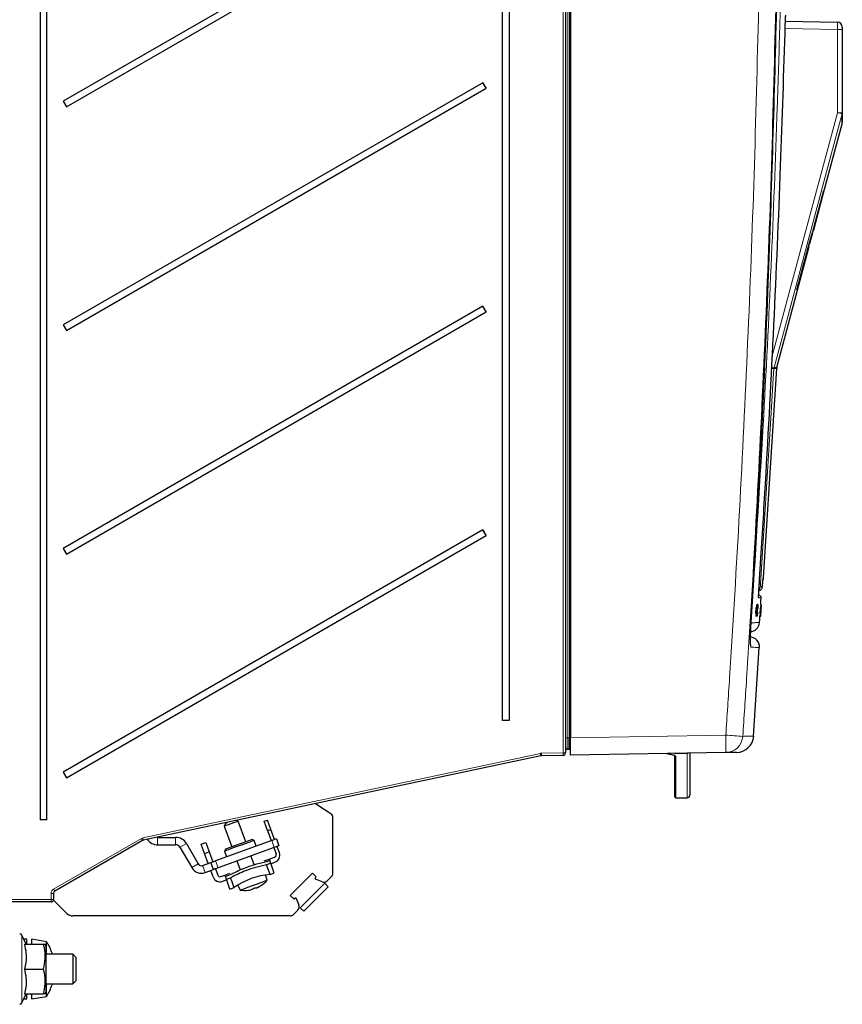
# Paper-space layout 'Blatt3' of a CAD drawing. Header units: millimetres. Extents: x 5 to 418, y 2 to 292.
# Tile 45 of 56: x 210 to 265, y 119 to 185. Entities that reach past the tile are written whole.
import ezdxf

# ---------------------------------------------------------------- set-up
doc = ezdxf.new("R2010")
doc.units = ezdxf.units.MM

psp = doc.layouts.new('Blatt3')

# ---------------------------------------------------------------- linework, layer by layer
at = {"color": 7, "linetype": 'Continuous', "lineweight": 18}
for p, q in [((246.2838, 236.206), (246.2838, 136.8723)), ((246.3858, 136.8723), (246.3858, 236.206)), ((245.9549, 135.8694), (245.9549, 232.4137)), ((264.3577, 184.3943), (260.8536, 184.4555)), ((264.3577, 178.8193), (264.3577, 184.3943)), ((264.6853, 184.3943), (264.3577, 184.3943)), ((264.3577, 178.8193), (264.6853, 178.8193)), ((260.0991, 161.6557), (260.1098, 161.7212)), ((260.2832, 161.6557), (260.0991, 161.6557)), ((260.1098, 161.7212), (260.2939, 161.7212)), ((259.3668, 147.504), (259.3671, 147.5089)), ((258.936, 145.3168), (258.9335, 145.317)), ((258.9565, 145.6176), (258.953, 145.6179)), ((259.2302, 145.5637), (259.2296, 145.5637)), ((246.2838, 136.8723), (246.1186, 136.8723)), ((246.3858, 136.8723), (246.2838, 136.8723)), ((246.3858, 136.8723), (246.4519, 136.8723)), ((246.4519, 136.8781), (256.8692, 137.0599)), ((217.7703, 130.1686), (244.437, 135.8368)), ((244.5005, 135.8441), (245.9549, 135.8694)), ((245.9549, 135.8694), (246.1186, 135.8694)), ((253.5186, 135.6218), (253.5186, 132.862)), ((254.2852, 132.862), (254.2852, 135.8338)), ((211.7883, 126.7332), (217.673, 130.1313)), ((218.7613, 130.2057), (218.7613, 129.7057)), ((219.9708, 130.2057), (219.9708, 129.7057)), ((220.6925, 129.789), (220.2595, 129.539)), ((226.5853, 129.532), (226.4142, 130.0019)), ((221.4815, 128.4224), (221.0485, 128.1724)), ((221.7781, 128.3144), (221.9491, 127.8446)), ((222.6555, 128.6338), (222.8265, 128.1639)), ((211.6216, 126.039), (211.6216, 126.4444)), ((211.6216, 126.4444), (211.7853, 126.4444)), ((207.6186, 126.039), (211.6216, 126.039)), ((211.6216, 126.039), (211.7853, 126.039)), ((209.6635, 123.6428), (209.6635, 119.1019))]:
    psp.add_line(p, q, dxfattribs=at)
at = {"color": 7, "linetype": 'Continuous', "lineweight": 25}
for p, q in [((246.4519, 236.2001), (246.4519, 136.8781)), ((246.1186, 232.4137), (246.1186, 135.8694)), ((210.8937, 231.3723), (210.8937, 131.3723)), ((211.3345, 131.3723), (211.3345, 231.3723)), ((241.8937, 138.039), (241.8937, 231.3723)), ((242.3345, 231.3723), (242.3345, 138.039)), ((240.5772, 195.8318), (212.4344, 179.5809)), ((212.651, 179.2057), (240.7938, 195.4566)), ((260.8703, 184.9551), (264.3577, 184.8942)), ((264.6853, 184.5609), (264.6853, 184.3943)), ((264.6853, 184.3943), (264.6853, 178.8193)), ((240.5772, 180.8318), (212.4344, 164.5809)), ((212.651, 164.2057), (240.7938, 180.4566)), ((240.7938, 180.4566), (240.5772, 180.8318)), ((212.4344, 179.5809), (212.651, 179.2057)), ((263.4789, 173.6079), (264.674, 178.0682)), ((263.1723, 172.4968), (263.4676, 173.6079)), ((263.4789, 173.6079), (263.4487, 173.6079)), ((262.769, 170.9583), (263.1812, 172.4968)), ((263.1463, 172.4968), (263.1741, 172.4968)), ((263.1741, 172.4968), (263.1812, 172.4968)), ((262.7271, 170.9583), (262.7585, 170.9583)), ((262.7585, 170.9583), (262.769, 170.9583)), ((260.2939, 161.7212), (262.4712, 169.8472)), ((262.4239, 169.8472), (262.458, 169.8472)), ((262.458, 169.8472), (262.4712, 169.8472)), ((262.4843, 170.0682), (262.5206, 170.0682)), ((261.6295, 166.9412), (261.6705, 166.9412)), ((240.5772, 165.8318), (212.4344, 149.5809)), ((240.7938, 165.4566), (240.5772, 165.8318)), ((212.651, 149.2057), (240.7938, 165.4566)), ((212.4344, 164.5809), (212.651, 164.2057)), ((259.4079, 147.6263), (260.2832, 161.6557)), ((240.5772, 150.8318), (212.4344, 134.5809)), ((240.7938, 150.4566), (240.5772, 150.8318)), ((212.651, 134.2057), (240.7938, 150.4566)), ((212.4344, 149.5809), (212.651, 149.2057)), ((259.036, 146.45), (259.0935, 146.445)), ((258.8826, 145.5979), (258.8665, 145.232)), ((258.9158, 145.5957), (258.8826, 145.5979)), ((258.8992, 145.5977), (258.8826, 145.5979)), ((258.9324, 145.5955), (258.8992, 145.5977)), ((258.9158, 145.5957), (258.8997, 145.2298)), ((258.8997, 145.2298), (258.9324, 145.5955)), ((258.903, 145.0467), (258.9415, 145.4582)), ((258.9324, 145.5955), (258.9158, 145.5957)), ((258.9415, 145.4582), (258.9203, 145.4596)), ((258.922, 145.8069), (258.9223, 145.8138)), ((258.9555, 145.8116), (258.9223, 145.8138)), ((258.9223, 145.8138), (258.9225, 145.8138)), ((258.9253, 145.0464), (258.936, 145.3168)), ((258.9606, 145.8116), (258.9277, 145.8138)), ((258.9466, 145.4569), (258.9304, 145.0464)), ((258.9415, 145.4582), (258.9555, 145.8116)), ((258.9422, 145.0463), (258.9819, 145.6424)), ((258.9746, 145.8114), (258.9424, 145.8136)), ((258.997, 145.8112), (258.9461, 145.0462)), ((258.9798, 145.8114), (258.9466, 145.4569)), ((258.9798, 145.8114), (258.9478, 145.8135)), ((258.9606, 145.8116), (258.953, 145.6178)), ((258.9674, 145.5297), (258.9535, 145.5306)), ((258.9555, 145.8116), (258.9606, 145.8116)), ((258.9565, 145.6176), (258.9746, 145.8114)), ((258.9735, 145.6201), (258.962, 145.6208)), ((258.9945, 145.8112), (258.9627, 145.8134)), ((258.997, 145.8112), (258.9652, 145.8133)), ((258.9674, 145.5297), (258.9735, 145.6201)), ((258.9816, 145.4343), (258.972, 145.4349)), ((258.9746, 145.8114), (258.9798, 145.8114)), ((258.9823, 145.8042), (258.988, 145.823)), ((259.0212, 145.8208), (258.9886, 145.8229)), ((258.9945, 145.8112), (258.997, 145.8112)), ((258.9957, 145.3159), (258.9983, 145.2907)), ((259.018, 145.5983), (259.0122, 145.5752)), ((259.1873, 145.59), (259.1639, 145.2241)), ((259.1869, 145.039), (259.2157, 145.4506)), ((259.2205, 145.5878), (259.1873, 145.59)), ((259.1893, 145.59), (259.1873, 145.59)), ((259.2226, 145.5878), (259.1893, 145.59)), ((259.2163, 145.4494), (259.1903, 145.039)), ((259.2205, 145.5878), (259.1972, 145.2219)), ((259.1972, 145.2219), (259.2226, 145.5878)), ((259.2381, 145.804), (259.2048, 145.8062)), ((259.2387, 145.804), (259.2058, 145.8062)), ((259.2059, 145.2254), (259.2304, 145.5826)), ((259.2405, 145.804), (259.2083, 145.8061)), ((259.2319, 145.5825), (259.2088, 145.2252)), ((259.2411, 145.804), (259.2091, 145.8061)), ((259.2427, 145.804), (259.2108, 145.8061)), ((259.2157, 145.4506), (259.2131, 145.4508)), ((259.2456, 145.804), (259.2132, 145.8061)), ((259.2157, 145.4019), (259.2133, 145.402)), ((259.2462, 145.804), (259.2136, 145.8061)), ((259.2157, 145.4506), (259.2381, 145.804)), ((259.2157, 145.4019), (259.2216, 145.4901)), ((259.2304, 145.5744), (259.2159, 145.3626)), ((259.2411, 145.804), (259.2163, 145.4494)), ((259.2171, 145.3626), (259.2302, 145.5637)), ((259.2216, 145.4901), (259.2192, 145.4903)), ((259.2226, 145.5878), (259.2205, 145.5878)), ((259.2387, 145.804), (259.2265, 145.6103)), ((259.2284, 145.598), (259.2267, 145.5981)), ((259.2269, 145.6101), (259.2405, 145.804)), ((259.2284, 145.598), (259.2285, 145.6078)), ((259.2381, 145.804), (259.2387, 145.804)), ((259.2392, 145.7107), (259.2456, 145.804)), ((259.2462, 145.804), (259.2402, 145.7106)), ((259.2405, 145.804), (259.2411, 145.804)), ((259.2456, 145.804), (259.2462, 145.804)), ((258.8997, 145.2298), (258.8665, 145.232)), ((258.903, 145.0467), (258.8698, 145.0489)), ((258.9082, 145.0466), (258.903, 145.0467)), ((258.9328, 145.3098), (258.9082, 145.0466)), ((258.9253, 145.0464), (258.9083, 145.0476)), ((258.9304, 145.0464), (258.9253, 145.0464)), ((258.9422, 145.0463), (258.9305, 145.0471)), ((258.969, 145.0362), (258.9366, 145.0383)), ((258.9461, 145.0462), (258.9422, 145.0463)), ((259.1869, 145.039), (259.1537, 145.0412)), ((259.1911, 145.0292), (259.1594, 145.0313)), ((259.1972, 145.2219), (259.1639, 145.2241)), ((259.1876, 145.039), (259.1869, 145.039)), ((259.206, 145.3023), (259.1876, 145.039)), ((259.1897, 145.039), (259.1876, 145.0391)), ((259.1897, 145.039), (259.2068, 145.3093)), ((259.1903, 145.039), (259.1897, 145.039)), ((259.1937, 145.039), (259.1932, 145.039)), ((259.2065, 145.2253), (259.1937, 145.039)), ((259.1962, 145.039), (259.1937, 145.0392)), ((259.1967, 145.039), (259.1962, 145.039)), ((259.2043, 145.2449), (259.2034, 145.245)), ((259.2055, 145.2548), (259.204, 145.2549)), ((259.2043, 145.2449), (259.2055, 145.2548)), ((259.2079, 145.2699), (259.205, 145.2701)), ((258.7384, 136.9922), (259.0997, 142.9472)), ((242.3345, 138.039), (241.8937, 138.039)), ((246.4519, 135.7116), (246.4519, 136.8781)), ((246.3858, 136.1064), (246.2838, 136.1073)), ((246.4519, 136.5451), (246.3858, 136.5439)), ((244.4687, 135.6738), (217.802, 130.0056)), ((245.9548, 135.7028), (244.5004, 135.6774)), ((256.8692, 135.8934), (246.4519, 135.7116)), ((253.4519, 135.6874), (253.4399, 135.7011)), ((254.2852, 135.8338), (253.4519, 135.8338)), ((253.4519, 132.9286), (253.4519, 135.6874)), ((254.4519, 135.8512), (254.4519, 133.0286)), ((212.4344, 134.5809), (212.651, 134.2057)), ((253.5186, 132.862), (254.2852, 132.862)), ((230.4444, 131.7385), (229.3589, 132.4621)), ((230.5186, 127.8104), (230.5186, 131.5998)), ((211.3345, 131.3723), (210.8937, 131.3723)), ((223.3307, 131.1642), (223.2311, 130.9506)), ((223.2311, 130.9506), (223.7374, 129.5596)), ((224.1708, 131.2926), (224.0725, 131.3385)), ((224.6771, 129.9017), (224.1708, 131.2926)), ((225.9109, 131.2874), (226.1301, 131.3673)), ((226.1389, 130.661), (225.9109, 131.2874)), ((226.3581, 130.7408), (226.1301, 131.3673)), ((218.745, 130.2061), (218.7613, 130.2057)), ((218.7613, 130.2057), (219.9708, 130.2057)), ((226.1389, 130.661), (226.3581, 130.7408)), ((226.1389, 130.661), (226.3829, 129.9904)), ((226.6022, 130.0703), (226.3581, 130.7408)), ((217.7533, 129.9869), (211.8686, 126.5889)), ((218.7613, 129.7057), (219.9708, 129.7057)), ((220.2595, 129.539), (221.0485, 128.1724)), ((220.6925, 129.789), (221.4815, 128.4224)), ((221.6822, 129.7484), (221.9955, 129.8624)), ((221.9103, 129.1219), (221.6822, 129.7484)), ((221.9955, 129.8624), (222.2235, 129.2359)), ((226.4142, 130.0019), (222.6555, 128.6338)), ((226.5853, 129.532), (222.8265, 128.1639)), ((225.2281, 129.9958), (225.0999, 130.0556)), ((225.3649, 129.6199), (225.2281, 129.9958)), ((226.5539, 129.5206), (226.7089, 129.0948)), ((226.7275, 130.1159), (226.8985, 129.646)), ((226.9282, 129.1746), (226.7732, 129.6004)), ((221.9103, 129.1219), (222.2235, 129.2359)), ((222.1543, 128.4514), (221.9103, 129.1219)), ((222.2235, 129.2359), (222.4675, 128.5654)), ((223.3145, 129.4057), (223.2548, 129.2776)), ((223.2548, 129.2776), (223.3916, 128.9017)), ((225.2311, 128.3796), (225.0191, 128.962)), ((226.2491, 128.7501), (226.6093, 128.8812)), ((221.7781, 128.3144), (222.3422, 128.5198)), ((222.5133, 128.0499), (222.3422, 128.5198)), ((224.0794, 128.6199), (224.2914, 128.0376)), ((225.9053, 128.625), (226.2491, 128.7501)), ((225.9961, 128.5585), (226.2811, 128.6622)), ((226.3493, 128.4748), (226.0643, 128.3711)), ((226.3493, 128.4748), (226.2811, 128.6622)), ((226.3631, 128.4369), (226.6293, 128.5338)), ((221.9491, 127.8446), (222.5133, 128.0499)), ((222.4803, 127.5557), (222.3253, 127.9815)), ((222.6386, 128.0955), (222.7935, 127.6697)), ((223.0071, 127.5701), (223.2734, 127.667)), ((223.2734, 127.667), (223.6171, 127.7922)), ((223.3054, 127.5792), (223.5903, 127.6829)), ((223.3736, 127.3917), (223.3054, 127.5792)), ((223.3736, 127.3917), (223.6586, 127.4955)), ((226.1085, 127.3333), (226.0054, 127.6806)), ((226.3026, 127.7165), (226.5875, 127.8202)), ((227.6582, 126.3086), (229.149, 127.7994)), ((229.4012, 127.5472), (229.149, 127.7994)), ((229.4012, 127.5472), (229.3381, 127.4842)), ((230.1448, 127.2986), (230.421, 127.5747)), ((223.1211, 127.2569), (223.3874, 127.3538)), ((223.6118, 126.7371), (223.8968, 126.8409)), ((224.1475, 127.0044), (224.2918, 126.672)), ((225.439, 126.8382), (225.4398, 126.837)), ((229.9769, 127.1306), (228.327, 125.4807)), ((230.2126, 126.8949), (228.5627, 125.245)), ((229.7882, 127.2236), (229.3576, 127.3913)), ((230.2126, 126.8949), (229.9769, 127.1306)), ((211.7853, 126.4444), (211.7853, 126.039)), ((225.1446, 126.7408), (225.1462, 126.7301)), ((227.6582, 126.3086), (227.9104, 126.0564)), ((211.6186, 125.8723), (207.7853, 125.8723)), ((212.6693, 125.105), (211.7793, 125.9949)), ((227.9734, 126.1195), (227.9104, 126.0564)), ((228.0663, 126.0999), (228.2339, 125.6694)), ((227.6472, 124.939), (213.07, 124.939)), ((228.159, 125.3128), (227.8829, 125.0366)), ((228.5627, 125.245), (228.327, 125.4807)), ((209.945, 123.039), (209.6635, 123.6428)), ((209.9853, 123.3723), (209.7896, 123.3723)), ((209.8248, 123.039), (211.1155, 123.039)), ((209.9853, 123.039), (209.9853, 123.3723)), ((211.3186, 123.2057), (210.3186, 123.3723)), ((210.3186, 123.039), (210.3186, 123.3723)), ((211.2853, 122.8723), (211.2186, 123.039)), ((211.2853, 121.3723), (211.2853, 122.8723)), ((211.3186, 122.3723), (211.3186, 123.2057)), ((213.0853, 122.3723), (211.2853, 122.3723)), ((211.7017, 122.3723), (211.6825, 122.4339)), ((211.7016, 122.3723), (211.6825, 122.4336)), ((213.2853, 122.1723), (213.0853, 122.3723)), ((213.0853, 122.3723), (213.0853, 120.3723)), ((213.2853, 122.1723), (213.2853, 120.5723)), ((209.8248, 121.3723), (211.1155, 121.3723)), ((211.2853, 119.8723), (211.2853, 121.3723)), ((211.2853, 120.3723), (213.0853, 120.3723)), ((211.3186, 119.539), (211.3186, 120.3723)), ((211.7017, 120.3723), (211.6825, 120.3108)), ((211.7016, 120.3723), (211.6825, 120.311)), ((213.0853, 120.3723), (213.2853, 120.5723)), ((209.6635, 119.1019), (209.945, 119.7057)), ((209.8248, 119.7057), (211.1155, 119.7057)), ((209.9853, 119.3723), (209.9853, 119.7057)), ((210.3186, 119.3723), (210.3186, 119.7057)), ((211.2186, 119.7057), (211.2853, 119.8723)), ((209.7896, 119.3723), (209.9853, 119.3723)), ((210.3186, 119.3723), (211.3186, 119.539))]:
    psp.add_line(p, q, dxfattribs=at)
at = {"color": 7, "linetype": 'Continuous', "lineweight": 18, "flags": 128}
for points in [[(259.9307, 162.3173), (262.0817, 170.3353), (264.3577, 178.8193)], [(264.6737, 178.733), (264.501, 178.0891), (263.81, 175.5136), (261.0462, 165.2113), (260.1098, 161.7212)], [(260.0991, 161.6557), (260.0575, 160.9903), (259.8913, 158.3289), (259.1961, 147.2005)], [(259.0731, 146.3334), (259.0766, 146.3149), (259.0776, 146.2827)], [(258.5556, 142.957), (258.5504, 143.0913), (258.5292, 143.1887)]]:
    psp.add_lwpolyline(points, dxfattribs=at)
at = {"color": 7, "linetype": 'Continuous', "lineweight": 25, "flags": 128}
for points in [[(259.2148, 145.8061), (259.2181, 145.8556), (259.2317, 146.062), (259.2453, 146.2684)], [(259.1356, 144.6171), (259.1495, 144.8235), (259.1633, 145.0299), (259.1639, 145.0392)], [(223.6641, 131.1082), (223.4876, 131.044), (223.3437, 130.9916), (223.2541, 130.959), (223.2311, 130.9506)], [(223.3307, 131.1642), (223.3461, 131.1698), (223.4058, 131.1915), (223.4401, 131.204)], [(224.1708, 131.2926), (224.1694, 131.2921), (224.1196, 131.274), (224.0061, 131.2327), (223.8461, 131.1744), (223.6641, 131.1082)], [(225.2281, 129.9958), (225.2131, 129.9903), (225.0959, 129.9477), (224.8757, 129.8675), (224.5789, 129.7595), (224.2414, 129.6367), (223.904, 129.5139), (223.6072, 129.4058), (223.387, 129.3257), (223.2698, 129.283), (223.2548, 129.2776)], [(225.0999, 130.0556), (225.0659, 130.0432), (224.9196, 129.9899), (224.6772, 129.9017), (224.3713, 129.7904), (224.0432, 129.6709), (223.7373, 129.5596), (223.4948, 129.4714), (223.3486, 129.4181), (223.3145, 129.4057)], [(226.4142, 130.0019), (226.4754, 130.0241), (226.5341, 130.0455), (226.5883, 130.0652), (226.6357, 130.0825), (226.6747, 130.0966), (226.7036, 130.1072), (226.7215, 130.1137), (226.7275, 130.1159)], [(226.8985, 129.646), (226.8925, 129.6438), (226.8746, 129.6373), (226.8457, 129.6268), (226.8067, 129.6126), (226.7593, 129.5953), (226.7051, 129.5756), (226.6464, 129.5542), (226.5853, 129.532)], [(222.3422, 128.5198), (222.3483, 128.522), (222.3661, 128.5284), (222.395, 128.539), (222.434, 128.5532), (222.4815, 128.5704), (222.5356, 128.5901), (222.5944, 128.6115), (222.6555, 128.6338)], [(222.8265, 128.1639), (222.7654, 128.1417), (222.7066, 128.1203), (222.6525, 128.1006), (222.605, 128.0833), (222.566, 128.0691), (222.5371, 128.0586), (222.5193, 128.0521), (222.5133, 128.0499)], [(226.3026, 127.7165), (226.3022, 127.7176), (226.2827, 127.7709), (226.2349, 127.9023), (226.1609, 128.1056), (226.0643, 128.3711)], [(226.2491, 128.7501), (226.25, 128.7475), (226.2528, 128.7399), (226.2574, 128.7272), (226.2638, 128.7096), (226.2719, 128.6874), (226.2811, 128.6622)], [(226.5875, 127.8202), (226.5872, 127.8212), (226.5679, 127.8743), (226.5201, 128.0056), (226.446, 128.2089), (226.3493, 128.4748)], [(223.3054, 127.5792), (223.2962, 127.6043), (223.2881, 127.6266), (223.2817, 127.6441), (223.2771, 127.6568), (223.2743, 127.6645), (223.2734, 127.667)], [(223.8968, 126.8409), (223.8964, 126.8419), (223.877, 126.8953), (223.8292, 127.0267), (223.7552, 127.2299), (223.6586, 127.4955)], [(223.6118, 126.7371), (223.6115, 126.7382), (223.5922, 126.7912), (223.5444, 126.9225), (223.4703, 127.1259), (223.3736, 127.3917)], [(224.2918, 126.672), (224.2919, 126.672), (224.3577, 126.696), (224.5373, 126.7614), (224.8065, 126.8593), (225.1288, 126.9767)], [(225.1288, 126.9767), (225.4607, 127.0975), (225.7575, 127.2055), (225.979, 127.2861), (226.0953, 127.3284), (226.1085, 127.3333)]]:
    psp.add_lwpolyline(points, dxfattribs=at)
at = {"color": 7, "linetype": 'Continuous', "lineweight": 25}
for centre, radius, start, end in [((264.3519, 184.5609), 0.3333, 0, 89), ((255.9897, 189.4787), 17.6724, 209.293709, 210.698599), ((255.99, 174.4788), 17.6727, 209.293678, 210.698548), ((260.6159, 161.6349), 0.3333, 165, 176.429851), ((255.9925, 159.4803), 17.6756, 209.293794, 210.698433), ((259.0752, 147.6475), 0.3333, 331.940737, 356.223915), ((259.079, 146.2789), 0.1667, 357.305826, 85), ((258.4706, 144.6649), 0.6667, 273, 355.664366), ((258.4644, 142.9885), 0.6667, 355.705391, 88.999998), ((257.5769, 137.0726), 1.1667, 271, 355.920149), ((246.2853, 136.2739), 0.1667, 179.999989, 269.5), ((246.3853, 136.0397), 0.0667, 48.174647, 89.5), ((246.3853, 136.0397), 0.0667, 0.000011, 26.251929), ((244.5033, 135.5108), 0.1667, 91, 102), ((245.9519, 135.8694), 0.1667, 271, 360), ((253.5186, 132.9286), 0.0667, 180, 270), ((254.2853, 133.0286), 0.1667, 270, 0), ((230.3519, 131.5998), 0.1667, 0, 56.309932), ((219.9708, 129.3723), 0.8333, 30, 90), ((218.7613, 130.539), 0.8333, 214.750453, 270), ((219.9708, 129.3723), 0.3333, 30, 90), ((226.5523, 129.0378), 0.1667, 290, 20), ((226.4583, 129.0036), 0.5, 290, 20), ((221.6941, 128.5452), 0.7455, 210, 290), ((221.6941, 128.5452), 0.2455, 210, 290), ((222.9501, 127.7268), 0.5, 200, 290), ((222.9501, 127.7268), 0.1667, 200, 290), ((226.7525, 122.7377), 4.9991, 95.163487, 124.836513), ((229.3782, 127.4441), 0.0567, 135, 248.723329), ((230.1853, 127.8104), 0.3333, 315, 0), ((224.5324, 128.7354), 2.0565, 288.16246, 291.835845), ((224.5881, 128.7881), 2.087, 288.171936, 289.931953), ((225.3506, 127.1851), 0.3627, 261.543882, 280.491922), ((224.6623, 128.5956), 1.9213, 293.118121, 301.956305), ((224.7553, 128.4301), 1.734, 293.252433, 302.579782), ((225.6799, 126.9787), 0.0133, 267.026625, 312.953631), ((224.6037, 128.6414), 1.9939, 302.913678, 319.000334), ((229.9091, 127.5343), 0.3333, 248.723329, 315), ((224.6037, 128.6414), 1.9939, 260.999666, 277.086322), ((224.6235, 128.3815), 1.7334, 277.418193, 286.748975), ((224.8483, 126.6743), 0.0117, 265.389848, 289.452869), ((225.0126, 126.866), 0.1817, 307.412344, 332.229002), ((224.9676, 127.0457), 0.3626, 299.508678, 318.457958), ((211.6186, 126.039), 0.1667, 270, 0), ((228.0135, 126.0794), 0.0567, 21.276671, 135), ((227.9233, 125.5485), 0.3333, 315, 21.276671), ((213.07, 125.5057), 0.5667, 225, 270), ((227.6472, 125.2723), 0.3333, 270, 315), ((209.5124, 123.5723), 0.1667, 25, 90), ((208.4342, 121.3723), 3.4177, 18.01855, 32.440387), ((211.6616, 122.4224), 0.0237, 331.713428, 28.286572), ((208.4342, 121.3723), 3.4177, 327.559613, 341.98145), ((211.6635, 120.3218), 0.0218, 330.323002, 354.127406), ((209.5124, 119.1723), 0.1667, 270, 335)]:
    psp.add_arc(centre, radius, start, end, dxfattribs=at)
at = {"color": 7, "linetype": 'Continuous', "lineweight": 18}
for centre, radius, start, end in [((259.3917, 160.01), 19.4538, 74.245726, 75.210401), ((264.3572, 178.8193), 0.3281, 344.752719, 359.998848), ((257.2046, 118.0436), 43.7081, 86.202883, 86.464785), ((257.1315, 151.2959), 10.8424, 74.056251, 75.176161), ((258.8588, 147.0545), 0.3334, 314.54356, 356.434952), ((258.2592, 133.4558), 13.7765, 86.100557, 86.425098), ((238.3604, -138.0364), 275.7182, 85.913192, 86.150882), ((240.1533, 136.4767), 16.7261, 358.001673, 1.998327), ((256.8477, 137.0584), 1.1651, 271.055972, 356.181668), ((244.5063, 135.5108), 0.3333, 91, 102), ((242.1322, 135.3046), 2.3654, 8.978619, 13.002015), ((242.1828, 135.7618), 2.3192, 357.913804, 2.031546), ((243.6352, 135.7873), 2.3211, 357.913813, 2.028121), ((253.518, 135.6879), 0.0661, 180.487024, 270.472869), ((215.4482, 128.7986), 2.5934, 27.272268, 30.922367), ((215.4662, 129.6366), 2.3647, 8.978445, 13.003031), ((209.5588, 125.3979), 2.5987, 27.276423, 30.918965), ((209.2983, 125.9973), 2.3237, 356.91618, 1.027274)]:
    psp.add_arc(centre, radius, start, end, dxfattribs=at)
for centre, major_axis, ratio, start_param, end_param in [((264.3519, 184.3942), (0.0058, 0.5), 0.0116328, 4.7126259, 6.2831176), ((217.8396, 129.8426), (0.0774, 0.3242), 0.9998603, 0.4437829, 0.7579963), ((211.9549, 126.4445), (0.2004, 0.2664), 0.9998065, 1.168458, 2.2157486)]:
    psp.add_ellipse(centre, major_axis=major_axis, ratio=ratio, start_param=start_param, end_param=end_param, dxfattribs=at)
at = {"color": 7, "linetype": 'Continuous', "lineweight": 25}
for centre, major_axis, ratio, start_param, end_param in [((-35.3147, 11836.2302), (0, 12199.5212), 0.0834692, 3.4375045, 3.4393727), ((-35.3147, 11201.1436), (0, 11568.4016), 0.0854681, 3.4478278, 3.4482687), ((-35.3147, 12039.4487), (0, 12407.6095), 0.0823932, 3.4363486, 3.4371537), ((217.8366, 129.8426), (0.1402, 0.0901), 0.9996729, 1.2088715, 1.5230849), ((211.9519, 126.4445), (0.0915, 0.1394), 0.9995948, 1.1047155, 2.1520061)]:
    psp.add_ellipse(centre, major_axis=major_axis, ratio=ratio, start_param=start_param, end_param=end_param, dxfattribs=at)
at = {"color": 7, "linetype": 'Continuous', "lineweight": 18}
for points, knots in [([(256.8692, 137.0599), (256.9552, 138.3409), (257.2922, 143.3639), (257.8098, 152.134), (258.3561, 163.3724), (258.7909, 174.6164), (258.9804, 182.1153), (259.0752, 185.865)], [0, 0, 0, 0, 0.0788317, 0.3091109, 0.5394158, 0.769695, 1, 1, 1, 1]), ([(260.2178, 185.7999), (260.123, 182.0531), (259.9333, 174.5591), (259.4985, 163.3164), (258.9519, 152.0717), (258.4337, 143.2921), (258.0963, 138.2632), (258.0103, 136.9808)], [0, 0, 0, 0, 0.230063, 0.4601517, 0.6906155, 0.9211051, 1, 1, 1, 1]), ([(260.5271, 185.8371), (260.5147, 185.3928), (260.4528, 183.1715), (260.1582, 173.8424), (259.5836, 160.5326), (258.8492, 149.013), (258.5673, 144.5904)], [0, 0, 0, 0, 0.0322876, 0.1614382, 0.6780666, 1, 1, 1, 1]), ([(259.3301, 147.0362), (259.3404, 147.1671), (259.3528, 147.3246), (259.3651, 147.4822), (259.3671, 147.5089)], [0, 0, 0, 0, 0.830622, 1, 1, 1, 1]), ([(259.3671, 147.5089), (259.3694, 147.5375), (259.3741, 147.5947), (259.3774, 147.6236), (259.3783, 147.6257), (259.3786, 147.6262)], [0, 0, 0, 0, 0.4289688, 0.8581065, 1, 1, 1, 1]), ([(259.3786, 147.6262), (259.3815, 147.6263), (259.396, 147.6265), (259.4124, 147.6268), (259.4041, 147.6267), (259.4021, 147.6267)], [0, 0, 0, 0, 0.1604843, 0.8024277, 1, 1, 1, 1]), ([(259.1961, 147.2005), (259.195, 147.1817), (259.1928, 147.1443), (259.1907, 147.0943), (259.1898, 147.0566), (259.1902, 147.0366), (259.1912, 147.0346), (259.1915, 147.0337)], [0, 0, 0, 0, 0.2147507, 0.4295767, 0.6438125, 0.8575559, 1, 1, 1, 1]), ([(259.1915, 147.0337), (259.1991, 147.0339), (259.2371, 147.0345), (259.288, 147.0354), (259.3174, 147.0359), (259.3301, 147.0362)], [0, 0, 0, 0, 0.1241021, 0.6205162, 1, 1, 1, 1]), ([(259.0776, 146.2827), (259.0757, 146.2909), (259.072, 146.3072), (259.072, 146.3908), (259.075, 146.4698), (259.0758, 146.4909)], [0, 0, 0, 0, 0.4227104, 0.8453872, 1, 1, 1, 1]), ([(259.2266, 146.2696), (259.2308, 146.2693), (259.2433, 146.2682), (259.1439, 146.2769), (259.0776, 146.2827)], [0, 0, 0, 0, 0.3324435, 1, 1, 1, 1]), ([(258.5556, 142.957), (258.5476, 142.9718), (258.5317, 143.0015), (258.5217, 143.2314), (258.524, 143.5693), (258.5371, 143.9442), (258.5512, 144.1921), (258.5569, 144.2909)], [0, 0, 0, 0, 0.214728, 0.4294031, 0.643776, 0.8579581, 1, 1, 1, 1]), ([(258.5673, 144.5904), (258.5929, 144.5918), (258.7214, 144.5985), (258.979, 144.612), (259.1713, 144.6221), (259.118, 144.6193), (259.1098, 144.6188)], [0, 0, 0, 0, 0.0691303, 0.3456599, 0.8987746, 1, 1, 1, 1]), ([(259.0946, 142.9475), (259.105, 142.9473), (259.1466, 142.9466), (258.9723, 142.9497), (258.6945, 142.9545), (258.5556, 142.957)], [0, 0, 0, 0, 0.14269221, 0.57121268, 1, 1, 1, 1]), ([(246.2838, 136.8723), (246.2838, 136.8723), (246.2838, 136.7874), (246.2838, 136.6165), (246.2838, 136.3874), (246.2838, 136.2137), (246.2838, 136.1209), (246.2838, 136.1112), (246.2838, 136.1073)], [0, 0, 0, 0, 0.00001661, 0.21285069, 0.42515331, 0.64326183, 0.85607303, 1, 1, 1, 1]), ([(258.0103, 136.9808), (258.0925, 136.9822), (258.3526, 136.9867), (258.6158, 136.9912), (258.777, 136.994), (258.7298, 136.9931), (258.7246, 136.993)], [0, 0, 0, 0, 0.1786138, 0.5651011, 0.9518387, 1, 1, 1, 1])]:
    psp.add_open_spline(points, degree=3, knots=knots, dxfattribs=at)
at = {"color": 7, "linetype": 'Continuous', "lineweight": 25}
for points, knots in [([(258.5569, 144.2909), (258.7738, 148.0318), (259.2076, 155.5139), (259.8375, 169.3492), (260.1134, 179.4477), (260.287, 185.7999)], [0, 0, 0, 0, 0.2705667, 0.5411634, 1, 1, 1, 1]), ([(260.8632, 184.7478), (260.8656, 184.823), (260.8704, 184.9733), (260.8799, 185.1725), (260.8878, 185.2955), (260.8922, 185.3423), (260.8934, 185.3555)], [0, 0, 0, 0, 0.2949129, 0.5898452, 0.8848022, 1, 1, 1, 1]), ([(259.0991, 146.9491), (259.1063, 147.06), (259.1422, 147.6144), (259.2912, 149.9429), (259.8567, 159.2595), (260.4439, 171.3048), (260.7644, 181.5803), (260.8632, 184.7478)], [0, 0, 0, 0, 0.0088086, 0.0440433, 0.1849823, 0.7487663, 1, 1, 1, 1]), ([(264.6739, 178.0682), (264.6739, 178.0715), (264.6739, 178.0817), (264.6739, 178.211), (264.6738, 178.4526), (264.6737, 178.6633), (264.6737, 178.733)], [0, 0, 0, 0, 0.1623325, 0.4977888, 0.8338678, 1, 1, 1, 1]), ([(264.6853, 178.8193), (264.6853, 178.625), (264.6853, 178.2357), (264.6853, 178.1812), (264.6853, 178.1539)], [0, 0, 0, 0, 0.498968, 1, 1, 1, 1]), ([(262.5206, 170.0682), (262.5632, 170.2288), (262.6279, 170.4729), (262.7081, 170.7782), (262.742, 170.9092), (262.7592, 170.9757)], [0, 0, 0, 0, 0.48615334, 0.73931177, 1, 1, 1, 1]), ([(262.436, 169.8472), (262.4533, 169.9079), (262.4806, 170.0041), (262.495, 170.0509), (262.5003, 170.0682)], [0, 0, 0, 0, 0.63130111, 1, 1, 1, 1]), ([(259.3296, 147.0288), (259.3312, 147.0485), (259.3437, 147.2068), (259.356, 147.3652), (259.3668, 147.5039)], [0, 0, 0, 0, 0.1240777, 1, 1, 1, 1]), ([(259.3667, 147.5015), (259.3677, 147.5152), (259.3707, 147.554), (259.3739, 147.5879), (259.3745, 147.5929), (259.3747, 147.5946)], [0, 0, 0, 0, 0.2678635, 0.7537216, 1, 1, 1, 1]), ([(259.0758, 146.4909), (259.0769, 146.5247), (259.0797, 146.6118), (259.0884, 146.7778), (259.096, 146.9006), (259.0991, 146.9491)], [0, 0, 0, 0, 0.277332, 0.7146405, 1, 1, 1, 1]), ([(259.0869, 146.7404), (259.1049, 146.7444), (259.1628, 146.7573), (259.2437, 146.8219), (259.3023, 146.9089), (259.3232, 146.9792), (259.3286, 147.0157), (259.3298, 147.0299), (259.3301, 147.0354), (259.3301, 147.0362)], [0, 0, 0, 0, 0.1299767, 0.4188588, 0.7191218, 0.8943852, 0.9587447, 0.9943363, 1, 1, 1, 1]), ([(259.0739, 146.3233), (259.0739, 146.3231), (259.0741, 146.3214), (259.073, 146.3359), (259.0727, 146.3802), (259.0745, 146.4496), (259.0756, 146.4909)], [0, 0, 0, 0, 0.02204459, 0.19735609, 0.522789, 1, 1, 1, 1]), ([(258.9378, 145.3624), (258.9368, 145.3526), (258.9352, 145.3351), (258.9336, 145.3176), (258.9328, 145.3098)], [0, 0, 0, 0, 0.5599915, 1, 1, 1, 1]), ([(258.936, 145.3168), (258.9363, 145.3253), (258.9369, 145.3405), (258.9375, 145.3557), (258.9378, 145.3624)], [0, 0, 0, 0, 0.5600121, 1, 1, 1, 1]), ([(258.953, 145.6178), (258.9524, 145.6048), (258.9517, 145.5867), (258.9507, 145.5628), (258.95, 145.5508), (258.9497, 145.5449)], [0, 0, 0, 0, 0.5612789, 0.7817724, 1, 1, 1, 1]), ([(258.9497, 145.5449), (258.9509, 145.5585), (258.9532, 145.5827), (258.9555, 145.607), (258.9565, 145.6176)], [0, 0, 0, 0, 0.5600081, 1, 1, 1, 1]), ([(258.969, 145.0362), (258.9671, 145.0404), (258.9631, 145.0488), (258.9661, 145.1651), (258.9731, 145.3014), (258.9788, 145.39), (258.9816, 145.4343)], [0, 0, 0, 0, 0.27995688, 0.55808619, 0.77891071, 1, 1, 1, 1]), ([(258.9819, 145.6424), (258.979, 145.6171), (258.9739, 145.5721), (258.9694, 145.5426), (258.9674, 145.5297)], [0, 0, 0, 0, 0.5596903, 1, 1, 1, 1]), ([(258.9859, 145.4347), (258.9832, 145.3936), (258.9779, 145.3117), (258.9724, 145.2018), (258.9715, 145.1357), (258.9735, 145.1282), (258.9745, 145.1244)], [0, 0, 0, 0, 0.28124636, 0.56072004, 0.7801423, 1, 1, 1, 1]), ([(258.9735, 145.6201), (258.9771, 145.647), (258.9837, 145.6951), (258.9912, 145.7758), (258.9945, 145.8112)], [0, 0, 0, 0, 0.5604301, 1, 1, 1, 1]), ([(258.9745, 145.1244), (258.9759, 145.1273), (258.9786, 145.133), (258.9864, 145.1978), (258.9922, 145.2711), (258.9957, 145.3159)], [0, 0, 0, 0, 0.2807137, 0.5609032, 1, 1, 1, 1]), ([(258.9816, 145.4343), (258.9854, 145.4895), (258.9931, 145.5996), (259.0054, 145.7348), (259.0153, 145.8088), (259.0192, 145.8168), (259.0212, 145.8208)], [0, 0, 0, 0, 0.2804919, 0.5595711, 0.7796178, 1, 1, 1, 1]), ([(259.0151, 145.7325), (259.0139, 145.7307), (259.0116, 145.727), (259.006, 145.6859), (258.9968, 145.5919), (258.9904, 145.4995), (258.9859, 145.4347)], [0, 0, 0, 0, 0.1872258, 0.3739094, 0.5607408, 1, 1, 1, 1]), ([(259.0122, 145.5752), (259.0135, 145.599), (259.016, 145.6465), (259.0177, 145.701), (259.0172, 145.7289), (259.0158, 145.7313), (259.0151, 145.7325)], [0, 0, 0, 0, 0.2805526, 0.5597409, 0.7796509, 1, 1, 1, 1]), ([(259.0212, 145.8208), (259.0225, 145.818), (259.0251, 145.8125), (259.025, 145.757), (259.0224, 145.6816), (259.0195, 145.6261), (259.018, 145.5983)], [0, 0, 0, 0, 0.2800854, 0.5594504, 0.7795503, 1, 1, 1, 1]), ([(259.2097, 145.3548), (259.209, 145.345), (259.2078, 145.3276), (259.2065, 145.31), (259.206, 145.3023)], [0, 0, 0, 0, 0.5599787, 1, 1, 1, 1]), ([(259.2068, 145.3093), (259.2073, 145.3178), (259.2083, 145.3329), (259.2092, 145.3481), (259.2097, 145.3548)], [0, 0, 0, 0, 0.5600047, 1, 1, 1, 1]), ([(259.2079, 145.2699), (259.2093, 145.2912), (259.2121, 145.3337), (259.2151, 145.3815), (259.2167, 145.4085), (259.2167, 145.411), (259.2167, 145.4123)], [0, 0, 0, 0, 0.2797427, 0.5591722, 0.7794411, 1, 1, 1, 1]), ([(259.2202, 145.4578), (259.2198, 145.4502), (259.219, 145.4351), (259.2158, 145.3839), (259.2121, 145.3261), (259.2096, 145.2881), (259.2083, 145.2692)], [0, 0, 0, 0, 0.2798073, 0.5591825, 0.7794062, 1, 1, 1, 1]), ([(259.2167, 145.4123), (259.2166, 145.4114), (259.2164, 145.4098), (259.2159, 145.4043), (259.2157, 145.4019)], [0, 0, 0, 0, 0.55976857, 1, 1, 1, 1]), ([(259.2308, 145.6095), (259.2296, 145.5913), (259.2271, 145.5549), (259.2231, 145.4963), (259.2213, 145.4724), (259.2202, 145.4578)], [0, 0, 0, 0, 0.280501, 0.5610042, 1, 1, 1, 1]), ([(259.2216, 145.4891), (259.2218, 145.4908), (259.2222, 145.4943), (259.2241, 145.5186), (259.227, 145.5601), (259.2291, 145.5909), (259.2301, 145.6063)], [0, 0, 0, 0, 0.2806815, 0.5609545, 0.7800592, 1, 1, 1, 1]), ([(259.2216, 145.4901), (259.2216, 145.4898), (259.2216, 145.4893), (259.2216, 145.4891), (259.2216, 145.4891)], [0, 0, 0, 0, 0.5600119, 1, 1, 1, 1]), ([(259.2265, 145.6103), (259.2256, 145.5973), (259.2245, 145.5791), (259.223, 145.5552), (259.2222, 145.5433), (259.2218, 145.5373)], [0, 0, 0, 0, 0.5612662, 0.781754, 1, 1, 1, 1]), ([(259.2218, 145.5373), (259.2227, 145.5509), (259.2244, 145.5752), (259.2261, 145.5994), (259.2269, 145.6101)], [0, 0, 0, 0, 0.5599869, 1, 1, 1, 1]), ([(259.2368, 145.7157), (259.2366, 145.7141), (259.2362, 145.7108), (259.234, 145.68), (259.2312, 145.6395), (259.2293, 145.6118), (259.2284, 145.598)], [0, 0, 0, 0, 0.280002, 0.5591347, 0.7793248, 1, 1, 1, 1]), ([(259.2285, 145.6078), (259.2306, 145.6376), (259.2346, 145.6969), (259.2393, 145.7632), (259.242, 145.799), (259.2425, 145.8023), (259.2427, 145.804)], [0, 0, 0, 0, 0.2802508, 0.5595218, 0.779592, 1, 1, 1, 1]), ([(259.2301, 145.6063), (259.2312, 145.6231), (259.2334, 145.6567), (259.2357, 145.6933), (259.2368, 145.713), (259.2368, 145.7148), (259.2368, 145.7157)], [0, 0, 0, 0, 0.2794652, 0.5589595, 0.7792562, 1, 1, 1, 1]), ([(259.2427, 145.804), (259.2426, 145.8009), (259.2425, 145.7948), (259.2398, 145.7477), (259.2355, 145.681), (259.2324, 145.6333), (259.2308, 145.6095)], [0, 0, 0, 0, 0.28018257, 0.55985631, 0.78, 1, 1, 1, 1]), ([(258.9983, 145.2907), (258.9952, 145.2516), (258.989, 145.1734), (258.9801, 145.088), (258.9733, 145.0425), (258.9705, 145.0383), (258.969, 145.0362)], [0, 0, 0, 0, 0.2802582, 0.5595471, 0.7795914, 1, 1, 1, 1]), ([(259.2083, 145.2692), (259.2059, 145.2327), (259.201, 145.1598), (259.1954, 145.0804), (259.1919, 145.0354), (259.1914, 145.0313), (259.1911, 145.0292)], [0, 0, 0, 0, 0.2794036, 0.5590663, 0.7793804, 1, 1, 1, 1]), ([(259.1911, 145.0292), (259.1912, 145.0322), (259.1912, 145.0383), (259.1946, 145.095), (259.1992, 145.1674), (259.2026, 145.2191), (259.2043, 145.2449)], [0, 0, 0, 0, 0.2799102, 0.5592516, 0.779477, 1, 1, 1, 1]), ([(259.197, 145.1175), (259.1973, 145.1196), (259.1978, 145.1238), (259.2008, 145.1654), (259.2043, 145.2168), (259.2067, 145.2522), (259.2079, 145.2699)], [0, 0, 0, 0, 0.2798829, 0.5589959, 0.7793199, 1, 1, 1, 1]), ([(259.2055, 145.2548), (259.2042, 145.2349), (259.2016, 145.1954), (259.1984, 145.1461), (259.197, 145.1207), (259.197, 145.1185), (259.197, 145.1175)], [0, 0, 0, 0, 0.2808788, 0.5600702, 0.7796524, 1, 1, 1, 1]), ([(258.5324, 143.1481), (258.5324, 143.1481), (258.5323, 143.1483), (258.5281, 143.2044), (258.525, 143.3321), (258.5263, 143.5608), (258.5359, 143.8665), (258.5479, 144.1333), (258.5582, 144.2845), (258.5604, 144.3171)], [0, 0, 0, 0, 0.0452918, 0.1491171, 0.3107473, 0.5078362, 0.7203913, 0.9397196, 1, 1, 1, 1]), ([(246.3858, 136.1064), (246.3858, 136.1064), (246.3858, 136.1064), (246.3858, 136.1362), (246.3858, 136.265), (246.3858, 136.4618), (246.3858, 136.6647), (246.3858, 136.8049), (246.3858, 136.8606), (246.3858, 136.8723)], [0, 0, 0, 0, 0.0000166, 0.2165872, 0.4328126, 0.6477373, 0.8603649, 0.9708352, 1, 1, 1, 1]), ([(246.3858, 136.1163), (246.3992, 136.1111), (246.4261, 136.1006), (246.4399, 136.077), (246.4469, 136.0651)], [0, 0, 0, 0, 0.4944869, 1, 1, 1, 1]), ([(252.8872, 135.8239), (252.899, 135.8227), (253.0327, 135.808), (253.2582, 135.7702), (253.4766, 135.6999), (253.5046, 135.6479), (253.5186, 135.6218)], [0, 0, 0, 0, 0.030919, 0.3523427, 0.6761974, 1, 1, 1, 1]), ([(254.2852, 135.8338), (254.3038, 135.8354), (254.3281, 135.8375), (254.3502, 135.8473), (254.3554, 135.8496)], [0, 0, 0, 0, 0.7634242, 1, 1, 1, 1]), ([(257.579, 135.9058), (257.585, 135.9059), (257.6334, 135.9068), (257.4731, 135.904), (257.2103, 135.8994), (256.9511, 135.8949), (256.8692, 135.8934)], [0, 0, 0, 0, 0.0548583, 0.4387516, 0.8226447, 1, 1, 1, 1]), ([(223.5903, 127.6829), (223.8507, 127.8137), (224.3791, 128.0792), (225.1974, 128.3718), (225.7426, 128.4993), (225.9961, 128.5585)], [0, 0, 0, 0, 0.3420687, 0.6940568, 1, 1, 1, 1]), ([(226.0643, 128.3711), (225.5885, 128.2555), (224.7514, 128.052), (223.9881, 127.6633), (223.6586, 127.4955)], [0, 0, 0, 0, 0.5683488, 1, 1, 1, 1]), ([(209.8248, 123.039), (209.8699, 122.8407), (209.9615, 122.438), (209.9434, 121.8718), (209.8599, 121.5202), (209.8248, 121.3723)], [0, 0, 0, 0, 0.3599157, 0.7307308, 1, 1, 1, 1]), ([(211.1155, 121.3723), (211.1592, 121.6038), (211.248, 122.0741), (211.2018, 122.6372), (211.1331, 122.9567), (211.1155, 123.039)], [0, 0, 0, 0, 0.4185538, 0.8501582, 1, 1, 1, 1]), ([(211.1155, 123.039), (211.1308, 123.039), (211.1921, 123.039), (211.2062, 123.039), (211.2168, 123.039)], [0, 0, 0, 0, 0.25102658, 1, 1, 1, 1]), ([(209.8248, 121.3723), (209.8699, 121.174), (209.9615, 120.7713), (209.9434, 120.2051), (209.8599, 119.8536), (209.8248, 119.7057)], [0, 0, 0, 0, 0.3599157, 0.7307308, 1, 1, 1, 1]), ([(211.1155, 119.7057), (211.1592, 119.9372), (211.248, 120.4074), (211.2018, 120.9706), (211.1331, 121.29), (211.1155, 121.3723)], [0, 0, 0, 0, 0.4185516, 0.850156, 1, 1, 1, 1]), ([(211.215, 119.7057), (211.2052, 119.7057), (211.1922, 119.7057), (211.1308, 119.7057), (211.1155, 119.7057)], [0, 0, 0, 0, 0.7489618, 1, 1, 1, 1])]:
    psp.add_open_spline(points, degree=3, knots=knots, dxfattribs=at)

doc.saveas('drawing.dxf')
